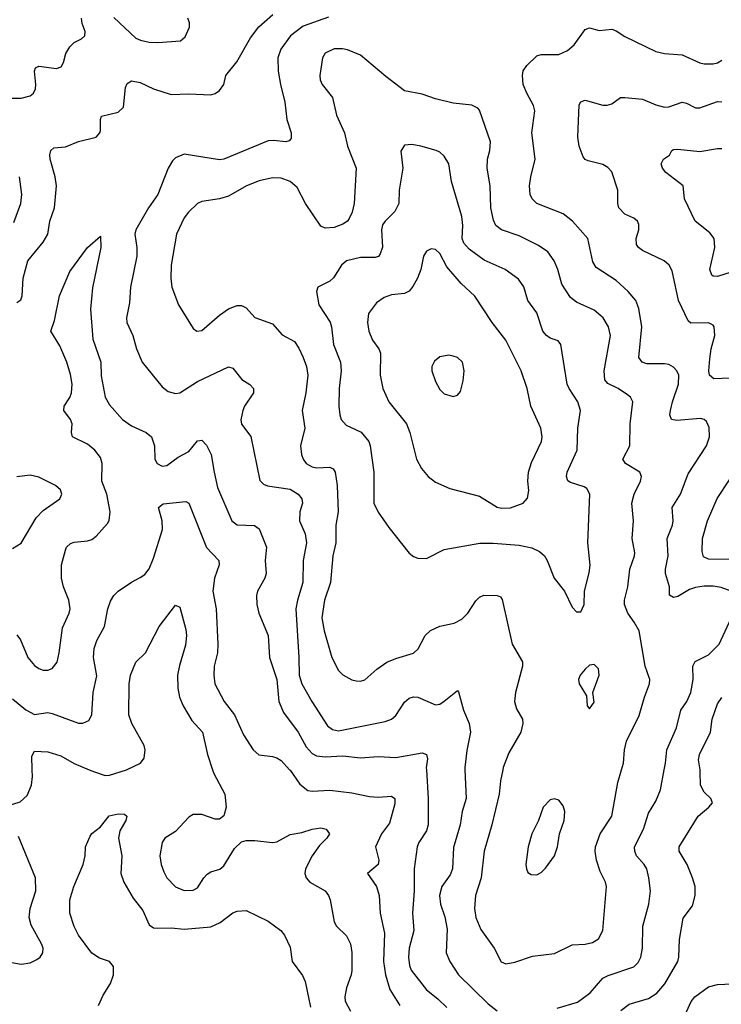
# Model space of a CAD drawing. Header units: inches. Extents: x 884691 to 1028259, y 526745 to 653629.
# Tile 237 of 241: x 1015103 to 1018288, y 638936 to 643404. Entities that reach past the tile are written whole.
import ezdxf

# ---------------------------------------------------------------- set-up
doc = ezdxf.new("R2010")
doc.units = ezdxf.units.IN
doc.header["$MEASUREMENT"] = 0
doc.layers.add('B0613', color=7, linetype='Continuous')
doc.layers.add('B0614', color=7, linetype='Continuous')

msp = doc.modelspace()

# ---------------------------------------------------------------- linework, layer by layer
at = {"layer": 'B0613', "color": 6}
for points, elevation in [([(1015013.5, 639826.5), (1015105.5, 639854.5), (1015136.5, 639883.5), (1015155.7, 639930), (1015160.5, 639970), (1015159.6, 640000)], 1900), ([(1015418.2, 640000), (1015441.7, 639990), (1015490, 639974.6), (1015510, 639975), (1015588.2, 640000)], 1900), ([(1015977.9, 640000), (1015983.3, 639983.3), (1016033.9, 639890), (1016039.8, 639830), (1016030, 639791.4), (1016010, 639776.6), (1015990, 639776.6), (1015930, 639796.3), (1015890, 639796.6), (1015870, 639784.4), (1015810, 639719.2), (1015761.4, 639690), (1015748.8, 639670), (1015739.1, 639610), (1015744.5, 639570), (1015756.9, 639536.9), (1015770, 639509.6), (1015810, 639469.4), (1015850, 639452.8), (1015890, 639453), (1015910, 639465), (1015938.6, 639510), (1015954.4, 639525.6), (1015970, 639536.2), (1016010.7, 639549.3), (1016030, 639563.4), (1016077.3, 639642.7), (1016110, 639673.3), (1016130, 639678.7), (1016170, 639678.8), (1016250, 639669.5), (1016270, 639673.5), (1016330, 639705.7), (1016384, 639716), (1016430, 639731.2), (1016470, 639736.4), (1016493.3, 639730), (1016508.4, 639710), (1016497.3, 639690), (1016463.9, 639656.1), (1016429.8, 639610), (1016400, 639550), (1016397.3, 639530), (1016402.8, 639510), (1016419.2, 639490), (1016490, 639450.3), (1016505, 639430), (1016512.4, 639410), (1016530, 639310), (1016541, 639290), (1016586.8, 639246.8), (1016604.8, 639210), (1016610.8, 639170.8), (1016610.3, 639089.7), (1016607.4, 639070), (1016585.7, 639010), (1016578.1, 638970), (1016579.6, 638950), (1016604.1, 638904.1)], 1900), ([(1016328.1, 640000), (1016330, 639997.9), (1016375, 639935), (1016410, 639906.6), (1016430, 639902.8), (1016510, 639907.6), (1016610, 639894.8), (1016690, 639878.3), (1016730, 639875.7), (1016790, 639879.5), (1016805.1, 639870), (1016806, 639846), (1016781.9, 639758.1), (1016745.8, 639710), (1016717.4, 639650), (1016732.3, 639590), (1016729.4, 639570.6), (1016681.6, 639530), (1016722.4, 639470), (1016734.5, 639430), (1016738.3, 639350), (1016758.3, 639258.3), (1016754.5, 639130), (1016763.2, 639070), (1016783.2, 639003.2), (1016828.6, 638930)], 2000), ([(1016948.7, 640000), (1016957.2, 639870), (1016957.2, 639750), (1016950, 639722.7), (1016915, 639670), (1016907.2, 639650), (1016892.7, 639550), (1016893.8, 639450), (1016885.9, 639350), (1016892.6, 639270), (1016870.4, 639190), (1016867.2, 639150), (1016871.7, 639111.8), (1016880.2, 639090), (1016950, 639001.3), (1017001.3, 638961.3), (1017041.1, 638921.1)], 2100), ([(1017124.1, 640000), (1017129.1, 639870), (1017110.6, 639810), (1017102, 639750), (1017072.4, 639647.6), (1017066.7, 639550), (1017056.1, 639523.9), (1017019.3, 639470), (1017008.5, 639430), (1017012.5, 639390), (1017032.3, 639332.3), (1017042.9, 639277.1), (1017038.9, 639170), (1017055.3, 639130), (1017095.3, 639070), (1017230, 638937.2), (1017270, 638905.7)], 2200), ([(1017295.3, 640000), (1017284.6, 639950), (1017278.7, 639890), (1017246.4, 639750), (1017210.6, 639630), (1017196.8, 639510), (1017171.7, 639430), (1017166.8, 639370), (1017173.7, 639330), (1017195.7, 639275.7), (1017256.9, 639190), (1017288.3, 639128.3), (1017310, 639119), (1017350, 639127.4), (1017430, 639153.5), (1017530, 639167), (1017610, 639205.6), (1017670, 639208.5), (1017703.3, 639216.7), (1017730, 639232.7), (1017750.4, 639270), (1017766.2, 639470), (1017762.5, 639490), (1017738.4, 639538.4), (1017720.7, 639590), (1017714.6, 639630), (1017716.7, 639650), (1017737.2, 639710), (1017790.3, 639790), (1017817.4, 639942.6), (1017834.2, 640000)], 2300), ([(1017542.3, 638917.7), (1017634.1, 638945.9), (1017692.6, 638987.4), (1017750, 639054.1), (1017773.3, 639066.7), (1017890, 639105.9), (1017910, 639125.3), (1017923, 639150), (1017930.5, 639190), (1017930.9, 639290), (1017958.9, 639390), (1017965.5, 639450), (1017959, 639510), (1017949.3, 639550), (1017937.9, 639570), (1017902.9, 639610), (1017894.8, 639630), (1017894.2, 639650), (1017933.7, 639730), (1017957.5, 639802.5), (1017990, 639857.8), (1018011.7, 639908.3), (1018028.4, 640000)], 2200), ([(1017831.7, 638908.3), (1017870, 638935.8), (1017957.3, 638962.7), (1017994.4, 638985.6), (1018030.7, 639029.3), (1018090, 639130), (1018094.8, 639150), (1018098.3, 639230), (1018114.1, 639325.9), (1018156.9, 639383.1), (1018169.7, 639430), (1018168.3, 639470), (1018157.5, 639510), (1018132.4, 639570), (1018096.6, 639630), (1018096, 639650), (1018182.5, 639790), (1018230.6, 639830), (1018247.4, 639850), (1018240.5, 639870), (1018210, 639897.8), (1018193.8, 639930), (1018192.4, 639990), (1018191, 640000)], 2100), ([(1015460.2, 638930), (1015482.3, 638977.7), (1015515.2, 639030), (1015529, 639070), (1015527.8, 639107.8), (1015510, 639129.8), (1015465, 639145), (1015430, 639168.3), (1015370, 639249.9), (1015350, 639288.5), (1015330.4, 639349.6), (1015330.4, 639410), (1015348.3, 639470), (1015391, 639570), (1015399.9, 639610), (1015401.9, 639650), (1015421.9, 639698.1), (1015429.9, 639710.1), (1015470, 639741.5), (1015509.1, 639790.9), (1015550, 639800.7), (1015577.9, 639797.9), (1015589.2, 639789.2), (1015584, 639770), (1015557.8, 639722.2), (1015551.9, 639690), (1015566.5, 639610), (1015561.1, 639530), (1015574.7, 639490), (1015618.1, 639418.1), (1015661.5, 639361.5), (1015690, 639295.7), (1015710, 639282.9), (1015730, 639280.8), (1015790, 639283.4), (1015850, 639277), (1015970, 639286.6), (1016013.4, 639306.6), (1016070, 639350.5), (1016090, 639358.1), (1016130, 639361.7), (1016230, 639313.1), (1016288.1, 639270), (1016304.7, 639250), (1016330, 639194.8), (1016339.2, 639130), (1016386, 639066), (1016399, 639039), (1016423.2, 638923.2)], 1800), ([(1015050, 639128.5), (1015110, 639117.3), (1015150, 639124.3), (1015181.1, 639138.9), (1015195.4, 639150), (1015207.7, 639170), (1015208.5, 639190), (1015201.8, 639210), (1015155.1, 639295.1), (1015145.6, 639330), (1015150.4, 639370), (1015175.8, 639450), (1015173.8, 639510), (1015097.7, 639697.7)], 1900), ([(1018130, 638901.4), (1018151.3, 638948.7), (1018167.8, 638970), (1018230, 639015.3), (1018270, 639025.8), (1018370.7, 639030.7), (1018450, 639018.1), (1018515.4, 639015.4), (1018538.9, 638998.9), (1018549.6, 638970), (1018541.9, 638870)], 2000)]:
    msp.add_lwpolyline(points, dxfattribs=dict(at, elevation=elevation))
at = {"layer": 'B0613', "color": 6, "elevation": 2400}
msp.add_lwpolyline([(1017530, 639868.7), (1017510, 639863.5), (1017479.2, 639830), (1017458.2, 639770), (1017428, 639710), (1017411.2, 639650), (1017399.8, 639570), (1017402.8, 639550), (1017410, 639534.6), (1017424.7, 639524.7), (1017450, 639523.5), (1017470, 639533.9), (1017490, 639553), (1017530.6, 639610), (1017544.4, 639650), (1017553.6, 639710), (1017574.5, 639770), (1017577.6, 639810), (1017570, 639836.4), (1017550, 639861.5)], close=True, dxfattribs=at)
at = {"layer": 'B0614', "color": 6}
for points, elevation in [([(1015030, 643047.2), (1015110, 643046.8), (1015150, 643058.5), (1015164.9, 643070), (1015174.3, 643090), (1015176.1, 643110), (1015169.2, 643170), (1015174.6, 643185.4), (1015190, 643192.6), (1015270, 643182.2), (1015290.2, 643189.8), (1015301.1, 643210), (1015312.7, 643250), (1015330, 643281), (1015350, 643299.4), (1015383.6, 643316.4), (1015399, 643330), (1015400.1, 643350), (1015386.4, 643386.4), (1015382.7, 643410)], 2300), ([(1015090, 642120.5), (1015107.3, 642132.7), (1015114.1, 642150), (1015118.4, 642230), (1015139.3, 642310), (1015210, 642394.4), (1015229.8, 642430), (1015239.6, 642490), (1015260.7, 642550), (1015270.5, 642649.5), (1015264.2, 642690), (1015241, 642770), (1015239.3, 642790), (1015243.7, 642810), (1015258, 642822), (1015310, 642826.6), (1015370, 642851.3), (1015450, 642870.1), (1015466.6, 642890), (1015470, 642901.3), (1015469.1, 642950.9), (1015474.8, 642965.2), (1015550, 642984.5), (1015573.8, 643006.2), (1015583.5, 643096.5), (1015590, 643113.8), (1015610, 643126), (1015650, 643117.8), (1015710, 643090.2), (1015790, 643063.5), (1015870, 643067.8), (1015970, 643062.9), (1015990, 643068.3), (1016010, 643081.8), (1016028.9, 643110), (1016039, 643150), (1016087.7, 643212.3), (1016150, 643321.6), (1016188.4, 643371.6), (1016252.2, 643427.8)], 2200), ([(1015530, 643413.9), (1015630, 643320.2), (1015650.9, 643310), (1015690, 643300.8), (1015730, 643299.6), (1015832.4, 643307.6), (1015854.4, 643325.6), (1015872.9, 643370), (1015872.8, 643390), (1015865.8, 643410)], 2300), ([(1016504.4, 643415.6), (1016390, 643374.6), (1016332.5, 643330), (1016287.5, 643270), (1016274.8, 643230), (1016276.6, 643170), (1016286.3, 643110), (1016306.8, 643030), (1016314.9, 642950), (1016334.7, 642890), (1016334.9, 642865.1), (1016325.9, 642854.1), (1016310.7, 642849.3), (1016255.5, 642855.5), (1016230, 642853.7), (1016028.9, 642771.1), (1016010, 642767.8), (1015850, 642793.7), (1015810, 642777.4), (1015796.4, 642763.6), (1015777, 642730), (1015729.2, 642610), (1015687.5, 642550), (1015630, 642450), (1015625.1, 642430), (1015633.8, 642370), (1015633.9, 642330), (1015605, 642190), (1015600.9, 642119.1), (1015587.9, 642050), (1015589.3, 642030), (1015615.8, 641970), (1015633.4, 641910), (1015659, 641850), (1015750, 641738.2), (1015777.1, 641717.1), (1015810, 641706.6), (1015830, 641710), (1015910, 641761.7), (1016050, 641828.2), (1016070, 641822.8), (1016110.8, 641770.8), (1016148, 641748), (1016163.5, 641730), (1016163.4, 641710), (1016123.6, 641650), (1016115.7, 641630), (1016107.2, 641587.2), (1016110, 641568.7), (1016152.4, 641512.4), (1016193.2, 641313.2), (1016210, 641296), (1016227.9, 641287.9), (1016330, 641273.9), (1016366.2, 641250), (1016383.5, 641230), (1016386.3, 641210), (1016375.1, 641170), (1016373.4, 641130), (1016398.2, 641070), (1016404.6, 641030), (1016390.2, 640950), (1016387.8, 640850), (1016363.3, 640770), (1016356.7, 640730), (1016370.3, 640509.7), (1016370.6, 640430), (1016383.6, 640390), (1016428.7, 640310), (1016500, 640200), (1016522.7, 640182.7), (1016550, 640176.2), (1016761, 640219), (1016790, 640230.1), (1016810, 640246.9), (1016850, 640306.7), (1016870, 640324.8), (1016890, 640331.1), (1016910, 640329.3), (1016990, 640294.1), (1017010, 640298.2), (1017030, 640310.6), (1017090, 640359.7), (1017094, 640354), (1017117.9, 640270), (1017143.1, 640210), (1017149.8, 640170), (1017132.3, 640087.7), (1017123.7, 640010), (1017124.1, 640000)], 2200), ([(1018332.6, 640810), (1018286.5, 640826.5), (1018250, 640832.9), (1018210, 640833.5), (1018170, 640827.5), (1018142.5, 640817.5), (1018090, 640786.6), (1018070, 640781.9), (1018051.8, 640791.8), (1018053.2, 640830), (1018035, 640890), (1018034.8, 640910), (1018046.8, 640970), (1018042.4, 641050), (1018066.1, 641110), (1018069.4, 641130), (1018064.6, 641190), (1018102.2, 641250), (1018136.7, 641343.3), (1018220.4, 641470), (1018234.6, 641510), (1018233.1, 641553.1), (1018219.9, 641579.9), (1018209.7, 641589.7), (1018193.9, 641593.9), (1018085.3, 641585.3), (1018061.8, 641590), (1018054.7, 641610), (1018057.5, 641630), (1018065.4, 641670), (1018093.9, 641750), (1018095, 641790), (1018085.7, 641810), (1018070, 641827.5), (1018050, 641838.6), (1018030, 641842.6), (1017950, 641842), (1017928.2, 641850), (1017912.5, 641870), (1017927, 642010), (1017913.6, 642093.6), (1017899.9, 642130), (1017865.5, 642170), (1017810, 642220.2), (1017719.4, 642279.4), (1017705.1, 642305.1), (1017681, 642410), (1017612.7, 642490), (1017570, 642523.3), (1017450, 642569.1), (1017428.4, 642590), (1017420.2, 642610), (1017417.5, 642650), (1017422.6, 642690), (1017442.8, 642770), (1017426.9, 642890), (1017441.2, 642990), (1017434.7, 643014.7), (1017404.5, 643070), (1017388.5, 643110), (1017384.6, 643150), (1017388.6, 643171.4), (1017404.3, 643195.7), (1017450, 643239.3), (1017470, 643245.1), (1017550, 643246), (1017590, 643263.3), (1017620.1, 643290), (1017670, 643359.7), (1017690, 643366.9), (1017733.9, 643353.9), (1017790, 643359.8), (1017810, 643353.3), (1017850, 643327.2), (1017990, 643259.4), (1018030, 643250.7), (1018110, 643244.8), (1018190, 643208.2), (1018210, 643202.9), (1018250, 643202.8), (1018270, 643208), (1018290, 643220.4)], 2200), ([(1017834.2, 640000), (1017842.9, 640030), (1017848.1, 640090), (1017857, 640130), (1017914.3, 640245.7), (1017938.3, 640330), (1017961.8, 640390), (1017962.6, 640410), (1017942.3, 640470), (1017915, 640630), (1017892.6, 640670), (1017862.7, 640710), (1017848.5, 640750), (1017848.3, 640770), (1017862.6, 640830), (1017872.1, 640910), (1017894, 640970), (1017895.1, 640984.9), (1017883.4, 641050), (1017889.6, 641130), (1017881.8, 641210), (1017891.4, 641250), (1017920.5, 641310), (1017925.1, 641330), (1017918.4, 641350), (1017852.1, 641390), (1017841.2, 641410), (1017871.8, 641470), (1017873.8, 641570), (1017885.5, 641670), (1017874.7, 641690), (1017861.3, 641701.3), (1017819.7, 641730), (1017772.4, 641752.4), (1017758.2, 641770), (1017755.8, 641810), (1017783.9, 641970), (1017775, 642010), (1017752, 642050), (1017710, 642085.8), (1017630, 642121.1), (1017602.8, 642142.8), (1017563.5, 642203.5), (1017545.7, 642270), (1017529.6, 642309.6), (1017500, 642350), (1017458.2, 642378.2), (1017370, 642422.3), (1017289.6, 642449.6), (1017264.2, 642470), (1017253.6, 642493.6), (1017241.3, 642550), (1017238.4, 642650), (1017225.2, 642730), (1017226.3, 642770), (1017237.6, 642810), (1017239.2, 642850), (1017190, 642992.9), (1017182.1, 643002.1), (1017155.3, 643015.3), (1017070, 643025.2), (1016990, 643043.7), (1016930, 643065), (1016850, 643080.6), (1016765.1, 643145.1), (1016650, 643242.7), (1016590, 643267), (1016568.5, 643271.5), (1016530, 643270.6), (1016490, 643252.3), (1016477.5, 643230), (1016464.8, 643150), (1016466.4, 643130), (1016475.9, 643110), (1016523.2, 643050), (1016540.5, 642970), (1016576.8, 642890), (1016590, 642830), (1016629.8, 642730), (1016620.3, 642570), (1016611.5, 642530), (1016598.7, 642501.3), (1016590, 642489.2), (1016570, 642475.9), (1016530, 642461.2), (1016490, 642457.1), (1016470, 642465.9), (1016400, 642570), (1016362.3, 642642.3), (1016330, 642669.4), (1016290, 642685.1), (1016250, 642686.2), (1016190, 642672.3), (1016133, 642650), (1016050, 642602.7), (1016010, 642590.2), (1015930, 642579), (1015910, 642568.9), (1015868.3, 642530), (1015850, 642504.3), (1015814.1, 642430), (1015790.3, 642289.7), (1015788.2, 642230), (1015793.9, 642190), (1015823.7, 642110), (1015890, 642002), (1015907.5, 641990), (1015930, 641993.3), (1016010, 642063.5), (1016050, 642091.9), (1016090, 642106.8), (1016110, 642107.3), (1016130, 642095.7), (1016170, 642052), (1016250, 642024.1), (1016293.8, 641973.8), (1016350, 641942.9), (1016370, 641913.3), (1016389.6, 641870), (1016404.5, 641830), (1016410.8, 641790), (1016401.5, 641710), (1016384.8, 641630), (1016396.5, 641550), (1016377.8, 641470), (1016382.3, 641430), (1016388.9, 641410), (1016403, 641390), (1016430, 641374), (1016450, 641370), (1016510, 641373.8), (1016525.4, 641365.4), (1016534.1, 641350), (1016544, 641290), (1016547.8, 641170), (1016537.2, 641110), (1016537.1, 641030), (1016524.5, 640970), (1016512.9, 640850), (1016487, 640770), (1016474.6, 640690), (1016484.9, 640630), (1016518.9, 640510), (1016550, 640450.4), (1016570, 640431.3), (1016610, 640408.8), (1016630, 640403), (1016650, 640402.7), (1016670, 640408.7), (1016723.2, 640456.8), (1016770, 640488.3), (1016810, 640505.4), (1016890.6, 640529.4), (1016910.8, 640549.2), (1016943.2, 640610), (1016968, 640632), (1017010, 640650.9), (1017075.2, 640664.8), (1017110, 640683.5), (1017137.7, 640710), (1017172.8, 640767.2), (1017190, 640783.6), (1017210, 640791.7), (1017270, 640790.3), (1017284.8, 640784.8), (1017292.9, 640772.9), (1017338.7, 640570), (1017385.4, 640490), (1017385.8, 640470), (1017353.6, 640350), (1017348.2, 640310), (1017357.2, 640277.2), (1017385.3, 640230), (1017387.1, 640210), (1017378.1, 640170), (1017322.9, 640077.1), (1017297.5, 640010), (1017295.3, 640000)], 2300), ([(1018330, 641776.9), (1018253.5, 641773.5), (1018234.6, 641790), (1018231.2, 641810), (1018235.1, 641864.9), (1018241.5, 641910), (1018257.5, 641970), (1018255.7, 642010), (1018250, 642017.6), (1018230, 642027.4), (1018150, 642026.7), (1018137.7, 642037.7), (1018093.5, 642130), (1018064.6, 642264.6), (1018051.2, 642290), (1018028.9, 642308.9), (1017930, 642356.4), (1017911.4, 642370), (1017903.3, 642383.3), (1017900.9, 642410), (1017913.4, 642450), (1017914, 642474), (1017907.6, 642490), (1017890, 642502.7), (1017850, 642520.4), (1017822.3, 642550), (1017818, 642570), (1017817.8, 642630), (1017790, 642712.6), (1017772.9, 642732.9), (1017750, 642746.7), (1017682.8, 642762.8), (1017669.3, 642769.3), (1017660.6, 642780.6), (1017642, 642830), (1017635.7, 642870), (1017643.1, 643016.9), (1017650, 643031), (1017670, 643039.1), (1017750, 643016.4), (1017770, 643015.2), (1017790, 643021.4), (1017830, 643050.1), (1017850, 643051.2), (1017930, 643043.5), (1017990, 643017.1), (1018030, 643006.7), (1018050, 643007.4), (1018110, 643028.6), (1018130, 643024.1), (1018170, 643004.1), (1018190, 643003.2), (1018270, 643032.2), (1018290, 643031)], 2100), ([(1018390, 642276.3), (1018270, 642238.7), (1018250, 642239.7), (1018244.4, 642244.4), (1018235.9, 642270), (1018258.8, 642370), (1018255.5, 642410), (1018235.7, 642435.7), (1018168.3, 642490), (1018120.6, 642590), (1018114.2, 642650), (1018035.1, 642710), (1018020.8, 642730), (1018014, 642750), (1018025.4, 642770), (1018051.9, 642788.1), (1018063, 642810), (1018070, 642814.6), (1018090, 642816.3), (1018190, 642804.7), (1018270, 642819.3), (1018290, 642819.2)], 2000), ([(1015076.1, 642483.9), (1015108.4, 642570), (1015112.9, 642610), (1015102.1, 642690)], 2300), ([(1015090, 640611.7), (1015105.7, 640590), (1015139.8, 640510), (1015170, 640472.8), (1015190, 640458.9), (1015210, 640451.5), (1015230, 640451.2), (1015250, 640459.2), (1015272.4, 640487.6), (1015282.4, 640530), (1015296.5, 640643.5), (1015327.5, 640710), (1015331.4, 640730), (1015326.1, 640770), (1015300.8, 640830), (1015292.4, 640870), (1015293.1, 640930), (1015310, 640997), (1015315.9, 641010), (1015333.1, 641026.9), (1015350, 641032.9), (1015410, 641038.9), (1015430, 641045.4), (1015450, 641059.4), (1015501.8, 641118.2), (1015508.5, 641131.5), (1015513.5, 641170), (1015498.2, 641250), (1015475.8, 641310), (1015476.8, 641390), (1015470, 641416.7), (1015443.1, 641450), (1015410, 641477.4), (1015343.1, 641510), (1015338.6, 641530), (1015341, 641570), (1015332.6, 641590), (1015303.7, 641630), (1015304.5, 641650), (1015330, 641688.9), (1015337.5, 641710), (1015340.4, 641750), (1015333.1, 641793.1), (1015317.4, 641850), (1015284.2, 641924.2), (1015243.9, 641990), (1015261.2, 642038.8), (1015283.7, 642150), (1015330, 642260.4), (1015410, 642369.6), (1015470, 642422), (1015471.2, 642370), (1015433.1, 642186.9), (1015424.5, 642090), (1015434, 641954), (1015471.5, 641850), (1015471.9, 641788.1), (1015490.3, 641690), (1015510, 641655.6), (1015569.5, 641590), (1015610, 641560.8), (1015677.2, 641530), (1015700.9, 641510), (1015714.3, 641470), (1015716.7, 641410), (1015727, 641390), (1015750, 641377), (1015770, 641379.9), (1015821.6, 641418.4), (1015870, 641444.3), (1015910, 641492), (1015930, 641495.5), (1015950, 641472.9), (1015972.5, 641430), (1015984.8, 641350), (1016001.2, 641281.2), (1016065.5, 641130), (1016090, 641111.1), (1016168.8, 641108.8), (1016190, 641093.7), (1016222.8, 641010), (1016217.7, 640950), (1016220.8, 640890), (1016215, 640870), (1016182.9, 640810), (1016178, 640790), (1016178.7, 640750), (1016188.8, 640710), (1016231, 640610), (1016236.8, 640510), (1016269.8, 640410), (1016279.6, 640310), (1016299.5, 640259.5), (1016366.7, 640170), (1016403.5, 640103.5), (1016430, 640074.3), (1016450, 640062.6), (1016490, 640058.9), (1016570, 640063.9), (1016650, 640053.7), (1016730, 640060.5), (1016810, 640055.3), (1016930, 640077.4), (1016949.6, 640069.6), (1016953.8, 640050), (1016948.2, 640008.2), (1016948.7, 640000)], 2100), ([(1015070, 641004), (1015110, 641027.9), (1015177.2, 641142.8), (1015210, 641176.2), (1015284.6, 641230), (1015293.4, 641250), (1015287.7, 641270), (1015265.6, 641290), (1015190, 641327.6), (1015150, 641336.5), (1015090, 641329.7)], 2200), ([(1018350, 640954.7), (1018230, 640954.9), (1018206.4, 640966.4), (1018200, 640990), (1018201.6, 641050), (1018224.3, 641130), (1018269, 641231), (1018324.2, 641315.8)], 2100), ([(1015070, 640322.1), (1015130, 640272.2), (1015170, 640251.5), (1015230, 640259.4), (1015250, 640255.8), (1015370, 640211.3), (1015390, 640211.6), (1015417.1, 640222.9), (1015430.1, 640249.9), (1015436.9, 640350), (1015453.4, 640426.6), (1015438, 640510), (1015440.7, 640550), (1015453.2, 640586.8), (1015487.8, 640650), (1015503.2, 640730), (1015515.3, 640764.7), (1015530, 640790), (1015549.2, 640810.8), (1015610, 640851.8), (1015650, 640871.7), (1015670, 640886.2), (1015690, 640912.3), (1015710, 640960.4), (1015750.8, 641090), (1015748.9, 641130), (1015733.2, 641190), (1015754.1, 641206), (1015856.9, 641216.9), (1015870.3, 641210), (1015950, 641009), (1016006.5, 640950), (1016008.1, 640930), (1015987.4, 640870), (1015978.8, 640810), (1015995.3, 640730), (1016002.4, 640570), (1016001.3, 640530), (1015985.1, 640470), (1015983.9, 640430), (1015989.2, 640390), (1016030.6, 640310), (1016077.1, 640250), (1016119.2, 640159.2), (1016161.8, 640090), (1016188.4, 640068.4), (1016250, 640060.5), (1016270, 640054.9), (1016290, 640042.6), (1016328.1, 640000)], 2000), ([(1015588.2, 640000), (1015590, 640000.6), (1015650.8, 640030), (1015667.7, 640052.3), (1015672.9, 640090), (1015668.2, 640110), (1015611.8, 640210), (1015598.5, 640250), (1015600.3, 640390), (1015606.2, 640430), (1015630, 640487.9), (1015674.1, 640530), (1015735.9, 640650), (1015810, 640746.5), (1015830, 640738), (1015856.8, 640636.8), (1015859.6, 640610), (1015854.8, 640565.2), (1015827.4, 640472.6), (1015819.5, 640430), (1015820.9, 640370), (1015828.7, 640330), (1015845.5, 640290), (1015884.1, 640224.1), (1015932.1, 640170), (1015955.3, 640070), (1015977.9, 640000)], 1900), ([(1018028.4, 640000), (1018033.9, 640030), (1018039.9, 640090), (1018083.6, 640190), (1018104.6, 640270), (1018131.7, 640310), (1018148.6, 640350), (1018160.5, 640410), (1018157.8, 640470), (1018169.3, 640490.7), (1018230, 640521.7), (1018277.3, 640570), (1018361.8, 640750)], 2200), ([(1018191, 640000), (1018184.7, 640044.7), (1018189.3, 640070), (1018238.8, 640170), (1018246, 640230), (1018270, 640299), (1018290, 640328.5)], 2100), ([(1015159.6, 640000), (1015157.8, 640062.2), (1015170, 640084.7), (1015230, 640081.5), (1015290, 640063.9), (1015350, 640029), (1015418.2, 640000)], 1900)]:
    msp.add_lwpolyline(points, dxfattribs=dict(at, elevation=elevation))
for points, elevation in [([(1016882.7, 642837.3), (1016850, 642833.6), (1016833.5, 642806.5), (1016842.4, 642730), (1016825.4, 642630), (1016824, 642570), (1016806.1, 642533.9), (1016762.2, 642490), (1016750, 642472), (1016745.5, 642450), (1016749.1, 642371), (1016739.6, 642340.4), (1016731.1, 642328.9), (1016715.6, 642324.4), (1016650, 642324.1), (1016586.7, 642310), (1016563.3, 642290), (1016527.2, 642232.8), (1016510, 642216.4), (1016456.8, 642190), (1016450.5, 642170), (1016461.3, 642110), (1016511.6, 642031.6), (1016518.2, 642010), (1016527.6, 641930), (1016559.1, 641850), (1016562.2, 641810), (1016553.3, 641730), (1016551.2, 641650), (1016555.5, 641610), (1016562.3, 641590), (1016584, 641564), (1016652.4, 641532.4), (1016687, 641490), (1016694.1, 641470), (1016710, 641350), (1016711, 641210), (1016730, 641169.4), (1016778.8, 641098.8), (1016870, 640983), (1016890, 640968), (1016910, 640960.1), (1016950, 640959.3), (1017030, 641000.1), (1017192.1, 641027.9), (1017251.5, 641028.5), (1017370, 641019.8), (1017427.6, 641007.6), (1017462.4, 640990), (1017484.4, 640970), (1017497.3, 640950), (1017529.3, 640869.3), (1017575.3, 640810), (1017610, 640738), (1017630, 640717.3), (1017650, 640716.5), (1017664.4, 640750), (1017666.2, 640810), (1017687.1, 640892.9), (1017691.6, 640928.4), (1017681.3, 641030), (1017691.2, 641250), (1017676.8, 641276.8), (1017664.6, 641284.5), (1017603.3, 641303.3), (1017591.5, 641311.5), (1017584.8, 641330), (1017588.2, 641350), (1017632.8, 641450), (1017636, 641550), (1017648.6, 641630), (1017636.3, 641670), (1017596.5, 641730), (1017587.9, 641750), (1017559.9, 641930), (1017547, 641947), (1017510, 641958.7), (1017494.4, 641970), (1017478.2, 641990), (1017450, 642072.9), (1017409.7, 642130), (1017391, 642191), (1017366.6, 642226.5), (1017306.3, 642270), (1017211.9, 642311.9), (1017142.4, 642362.4), (1017119, 642390), (1017110.8, 642410.8), (1017113.8, 642470), (1017109.3, 642510), (1017063.5, 642670), (1017051.1, 642750), (1017030, 642784.6), (1017010, 642802.3), (1016993.7, 642810), (1016924.4, 642830)], 2400), ([(1016970, 642363.7), (1016950, 642352.6), (1016936.3, 642330), (1016923.2, 642270), (1016909.2, 642230), (1016887.5, 642192.5), (1016870, 642172.2), (1016850, 642161.8), (1016790, 642155.1), (1016756.7, 642143.3), (1016721.7, 642118.3), (1016686.4, 642070), (1016681.2, 642030), (1016687.8, 641990), (1016703.7, 641950), (1016732.3, 641910), (1016741, 641890), (1016739.2, 641790), (1016751.4, 641730), (1016778.9, 641670), (1016858.3, 641570), (1016873.3, 641530), (1016903.4, 641410), (1016927, 641367), (1016957.5, 641330), (1016990, 641305.4), (1017055.6, 641275.6), (1017190, 641241.6), (1017270, 641191.8), (1017290, 641186.7), (1017330, 641188.6), (1017388.3, 641210), (1017407.8, 641232.2), (1017413.5, 641266.5), (1017409.6, 641310), (1017411.7, 641350), (1017426.4, 641393.6), (1017471.1, 641490), (1017474.7, 641510), (1017468.8, 641550), (1017423.4, 641650), (1017406.8, 641730), (1017378.6, 641810), (1017309.5, 641950), (1017247.1, 642030), (1017168.5, 642148.5), (1017107.2, 642207.2), (1017042.3, 642282.3), (1017010, 642342.5), (1016990, 642360.1)], 2500), ([(1017050, 641880.8), (1017010, 641874.4), (1016985.3, 641854.7), (1016973.9, 641830), (1016973.7, 641810), (1016990, 641761.6), (1017010, 641725.7), (1017030, 641705.5), (1017070, 641693), (1017090, 641699.7), (1017103.3, 641716.7), (1017115.5, 641764.5), (1017120.7, 641810), (1017113.1, 641850), (1017090.7, 641870), (1017070, 641877.4)], 2600), ([(1017710, 640477.4), (1017690, 640474.5), (1017670, 640456.8), (1017646.9, 640430), (1017639.8, 640410), (1017642.8, 640390), (1017676, 640336), (1017678.9, 640290), (1017690, 640275.8), (1017710, 640306), (1017704.7, 640350), (1017733.6, 640430), (1017730, 640458)], 2400)]:
    msp.add_lwpolyline(points, close=True, dxfattribs=dict(at, elevation=elevation))

doc.saveas('drawing.dxf')
